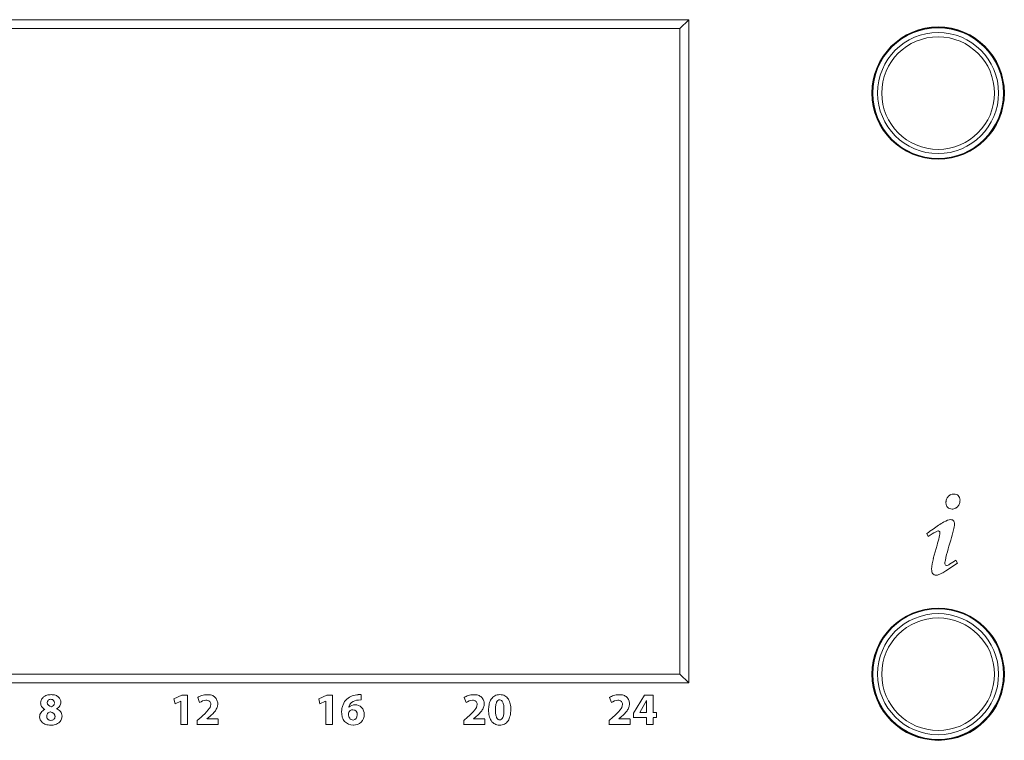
# Model space of a CAD drawing. Header units: millimetres. Extents: x -41968 to 54113, y -9946 to 101810.
# Tile 123 of 171: x -235 to -105, y 33102 to 33198. Entities that reach past the tile are written whole.
import ezdxf

# ---------------------------------------------------------------- set-up
doc = ezdxf.new("R2010")
doc.units = ezdxf.units.MM
doc.layers.add('CERNA', color=7, linetype='Continuous', lineweight=15)
doc.layers.add('UT-potrubi_privodni', color=3, linetype='Continuous', lineweight=50)

# ---------------------------------------------------------------- blocks, each defined once
blk = doc.blocks.new('CONDENSINOX_50_2')
at = {"layer": 'CERNA'}
for points in [[(-438.44, 3144.21), (-307.68, 3144.21)], [(-308.85, 3143.05), (-307.68, 3144.21)], [(-307.68, 3144.21), (-307.68, 3056.27)], [(-308.85, 3143.05), (-437.28, 3143.05)], [(-308.85, 3057.43), (-308.85, 3143.06)], [(-276.09, 3076.07), (-275.93, 3075.67)], [(-274.74, 3074.52), (-275.24, 3072.76)], [(-273.16, 3074.4), (-272.91, 3075.19)], [(-273.57, 3071.12), (-272.05, 3072.14)], [(-272.04, 3072.13), (-272.24, 3072.53)], [(-437.26, 3057.43), (-308.84, 3057.43)], [(-308.85, 3057.43), (-307.68, 3056.26)], [(-307.68, 3056.26), (-438.44, 3056.26)], [(-374.91, 3054.65), (-375.96, 3054.16)], [(-374.14, 3054.65), (-374.91, 3054.65)], [(-374.14, 3050.73), (-374.14, 3054.65)], [(-372.8, 3054.31), (-372.54, 3053.66)], [(-355.69, 3054.65), (-356.73, 3054.16)], [(-354.94, 3054.65), (-355.68, 3054.65)], [(-354.94, 3050.73), (-354.94, 3054.65)], [(-351.13, 3054.71), (-351.51, 3054.71)], [(-351.13, 3054), (-351.13, 3054.7)], [(-337.47, 3054.31), (-337.21, 3053.66)], [(-318.2, 3054.31), (-317.94, 3053.66)], [(-313.53, 3054.65), (-315.01, 3052.26)], [(-312.41, 3054.65), (-313.53, 3054.65)], [(-312.41, 3052.35), (-312.41, 3054.63)], [(-375.95, 3054.17), (-375.79, 3053.48)], [(-375.79, 3053.47), (-375.04, 3053.84)], [(-375.04, 3053.85), (-375.04, 3050.73)], [(-356.73, 3054.17), (-356.59, 3053.48)], [(-356.59, 3053.47), (-355.83, 3053.84)], [(-355.82, 3053.85), (-355.82, 3050.73)], [(-351.49, 3053.99), (-351.13, 3054)], [(-314.16, 3052.35), (-313.28, 3053.95)], [(-313.27, 3053.95), (-313.27, 3052.35)], [(-372.35, 3051.74), (-372.85, 3051.28)], [(-371.57, 3051.48), (-371.19, 3051.8)], [(-337.02, 3051.74), (-337.52, 3051.28)], [(-336.24, 3051.48), (-335.85, 3051.8)], [(-317.74, 3051.74), (-318.25, 3051.28)], [(-316.96, 3051.48), (-316.58, 3051.8)], [(-315.02, 3052.26), (-315.02, 3051.65)], [(-313.27, 3052.35), (-314.15, 3052.35)], [(-311.94, 3052.35), (-312.42, 3052.35)], [(-311.94, 3051.66), (-311.94, 3052.35)], [(-375.04, 3050.73), (-374.15, 3050.73)], [(-372.85, 3051.28), (-372.85, 3050.71)], [(-372.85, 3050.73), (-370.07, 3050.73)], [(-370.07, 3051.48), (-371.56, 3051.48)], [(-370.07, 3050.73), (-370.07, 3051.47)], [(-355.82, 3050.73), (-354.94, 3050.73)], [(-337.52, 3051.28), (-337.52, 3050.71)], [(-337.52, 3050.73), (-334.74, 3050.73)], [(-334.74, 3051.48), (-336.23, 3051.48)], [(-334.74, 3050.73), (-334.74, 3051.47)], [(-318.25, 3051.28), (-318.25, 3050.71)], [(-318.25, 3050.73), (-315.46, 3050.73)], [(-315.46, 3051.48), (-316.95, 3051.48)], [(-315.46, 3050.73), (-315.46, 3051.47)], [(-315.02, 3051.66), (-313.26, 3051.66)], [(-313.27, 3051.66), (-313.27, 3050.73)], [(-313.27, 3050.73), (-312.41, 3050.73)], [(-312.41, 3051.66), (-311.93, 3051.66)], [(-312.41, 3050.73), (-312.41, 3051.65)]]:
    blk.add_lwpolyline(points, dxfattribs=at)
for points, knots in [([(-283.38, 3134.48), (-283.38, 3139.33), (-279.45, 3143.25), (-274.6, 3143.25), (-269.75, 3143.25), (-265.82, 3139.33), (-265.82, 3134.48), (-265.82, 3129.63), (-269.75, 3125.71), (-274.6, 3125.71), (-279.45, 3125.71), (-283.38, 3129.63), (-283.38, 3134.48)], [0, 0, 0, 0, 1, 1, 1, 2, 2, 2, 3, 3, 3, 4, 4, 4, 4]), ([(-283.32, 3134.48), (-283.32, 3139.3), (-279.42, 3143.2), (-274.6, 3143.2), (-269.78, 3143.2), (-265.88, 3139.3), (-265.88, 3134.48), (-265.88, 3129.66), (-269.78, 3125.76), (-274.6, 3125.76), (-279.42, 3125.76), (-283.32, 3129.66), (-283.32, 3134.48)], [0, 0, 0, 0, 1, 1, 1, 2, 2, 2, 3, 3, 3, 4, 4, 4, 4]), ([(-265.94, 3134.48), (-265.94, 3139.27), (-269.83, 3143.14), (-274.6, 3143.14), (-279.38, 3143.14), (-283.27, 3139.27), (-283.27, 3134.48)], [0, 0, 0, 0, 1, 1, 1, 2, 2, 2, 2]), ([(-282.63, 3134.48), (-282.63, 3138.92), (-279.04, 3142.51), (-274.6, 3142.51), (-270.17, 3142.51), (-266.58, 3138.92), (-266.58, 3134.48), (-266.58, 3130.05), (-270.17, 3126.46), (-274.6, 3126.46), (-279.04, 3126.46), (-282.63, 3130.05), (-282.63, 3134.48)], [0, 0, 0, 0, 1, 1, 1, 2, 2, 2, 3, 3, 3, 4, 4, 4, 4]), ([(-282.08, 3134.48), (-282.08, 3138.6), (-278.73, 3141.94), (-274.6, 3141.94), (-270.47, 3141.94), (-267.13, 3138.6), (-267.13, 3134.48), (-267.13, 3130.35), (-270.47, 3127.02), (-274.6, 3127.02), (-278.73, 3127.02), (-282.08, 3130.35), (-282.08, 3134.48)], [0, 0, 0, 0, 1, 1, 1, 2, 2, 2, 3, 3, 3, 4, 4, 4, 4]), ([(-283.27, 3134.48), (-283.27, 3129.7), (-279.38, 3125.8), (-274.6, 3125.8), (-269.83, 3125.8), (-265.93, 3129.7), (-265.93, 3134.48)], [0, 0, 0, 0, 1, 1, 1, 2, 2, 2, 2]), ([(-271.71, 3080.31), (-271.71, 3080.37), (-271.7, 3080.43), (-271.7, 3080.5), (-271.71, 3080.61), (-271.71, 3080.73), (-271.77, 3080.84), (-271.8, 3080.95), (-271.86, 3081.02), (-271.93, 3081.1), (-271.99, 3081.16), (-272.1, 3081.22), (-272.19, 3081.27), (-272.29, 3081.3), (-272.41, 3081.31), (-272.51, 3081.31), (-272.64, 3081.31), (-272.8, 3081.28), (-272.93, 3081.24), (-273.06, 3081.19), (-273.16, 3081.1), (-273.25, 3080.99), (-273.35, 3080.9), (-273.44, 3080.76), (-273.48, 3080.61), (-273.51, 3080.54), (-273.53, 3080.46), (-273.54, 3080.38), (-273.54, 3080.34), (-273.56, 3080.31), (-273.56, 3080.27), (-273.56, 3080.27), (-273.56, 3080.12), (-273.56, 3080.12)], [0, 0, 0, 0, 1, 1, 1, 2, 2, 2, 3, 3, 3, 4, 4, 4, 5, 5, 5, 6, 6, 6, 7, 7, 7, 8, 8, 8, 9, 9, 9, 10, 10, 10, 11, 11, 11, 11]), ([(-273.56, 3080.12), (-273.56, 3080.01), (-273.54, 3079.98), (-273.54, 3079.95), (-273.53, 3079.9), (-273.53, 3079.86), (-273.5, 3079.81), (-273.47, 3079.71), (-273.41, 3079.61), (-273.33, 3079.54), (-273.27, 3079.48), (-273.16, 3079.42), (-273.07, 3079.39), (-272.96, 3079.34), (-272.86, 3079.32), (-272.73, 3079.32), (-272.6, 3079.32), (-272.45, 3079.35), (-272.32, 3079.42), (-272.2, 3079.46), (-272.09, 3079.54), (-271.99, 3079.65), (-271.9, 3079.75), (-271.83, 3079.89), (-271.77, 3080.04), (-271.74, 3080.12), (-271.71, 3080.21), (-271.71, 3080.3)], [0, 0, 0, 0, 1, 1, 1, 2, 2, 2, 3, 3, 3, 4, 4, 4, 5, 5, 5, 6, 6, 6, 7, 7, 7, 8, 8, 8, 9, 9, 9, 9]), ([(-272.91, 3075.2), (-272.79, 3075.65), (-272.67, 3076.1), (-272.55, 3076.55), (-272.49, 3076.81), (-272.42, 3077.09), (-272.42, 3077.35), (-272.44, 3077.44), (-272.44, 3077.52), (-272.47, 3077.6), (-272.49, 3077.67), (-272.52, 3077.72), (-272.56, 3077.78), (-272.61, 3077.81), (-272.67, 3077.86), (-272.71, 3077.89), (-272.78, 3077.9), (-272.84, 3077.92), (-272.9, 3077.92), (-273.23, 3077.94), (-273.53, 3077.77), (-273.82, 3077.61)], [0, 0, 0, 0, 1, 1, 1, 2, 2, 2, 3, 3, 3, 4, 4, 4, 5, 5, 5, 6, 6, 6, 7, 7, 7, 7]), ([(-273.83, 3077.61), (-274.35, 3077.36), (-274.8, 3076.99), (-275.27, 3076.66), (-275.55, 3076.46), (-275.82, 3076.28), (-276.08, 3076.08)], [0, 0, 0, 0, 1, 1, 1, 2, 2, 2, 2]), ([(-274.89, 3076.31), (-274.78, 3076.35), (-274.68, 3076.43), (-274.54, 3076.43), (-274.37, 3076.34), (-274.37, 3076.29), (-274.37, 3076.25), (-274.36, 3076.14), (-274.37, 3076.06), (-274.39, 3075.99), (-274.4, 3075.85), (-274.43, 3075.73), (-274.46, 3075.61), (-274.54, 3075.23), (-274.65, 3074.88), (-274.74, 3074.51)], [0, 0, 0, 0, 1, 1, 1, 2, 2, 2, 3, 3, 3, 4, 4, 4, 5, 5, 5, 5]), ([(-273.5, 3071.82), (-273.61, 3071.82), (-273.68, 3071.95), (-273.71, 3072.07), (-273.73, 3072.21), (-273.71, 3072.3), (-273.67, 3072.4), (-273.62, 3072.57), (-273.59, 3072.73), (-273.56, 3072.9), (-273.46, 3073.4), (-273.3, 3073.91), (-273.16, 3074.41)], [0, 0, 0, 0, 1, 1, 1, 2, 2, 2, 3, 3, 3, 4, 4, 4, 4]), ([(-275.23, 3072.76), (-275.35, 3072.3), (-275.46, 3071.86), (-275.46, 3071.35), (-275.46, 3071.12), (-275.44, 3070.89), (-275.31, 3070.74), (-275.21, 3070.63), (-275.05, 3070.56), (-274.88, 3070.56), (-274.82, 3070.56), (-274.76, 3070.56), (-274.69, 3070.57), (-274.62, 3070.59), (-274.56, 3070.6), (-274.49, 3070.63), (-274.37, 3070.68), (-274.23, 3070.74), (-274.11, 3070.8), (-273.92, 3070.89), (-273.76, 3071), (-273.59, 3071.12)], [0, 0, 0, 0, 1, 1, 1, 2, 2, 2, 3, 3, 3, 4, 4, 4, 5, 5, 5, 6, 6, 6, 7, 7, 7, 7]), ([(-272.24, 3072.53), (-272.52, 3072.35), (-272.81, 3072.19), (-273.1, 3072), (-273.22, 3071.91), (-273.35, 3071.83), (-273.5, 3071.83)], [0, 0, 0, 0, 1, 1, 1, 2, 2, 2, 2]), ([(-283.38, 3057.43), (-283.38, 3062.27), (-279.45, 3066.19), (-274.6, 3066.19), (-269.75, 3066.19), (-265.82, 3062.27), (-265.82, 3057.43), (-265.82, 3052.58), (-269.75, 3048.65), (-274.6, 3048.65), (-279.45, 3048.65), (-283.38, 3052.58), (-283.38, 3057.43)], [0, 0, 0, 0, 1, 1, 1, 2, 2, 2, 3, 3, 3, 4, 4, 4, 4]), ([(-283.32, 3057.43), (-283.32, 3062.24), (-279.42, 3066.15), (-274.6, 3066.15), (-269.78, 3066.15), (-265.88, 3062.24), (-265.88, 3057.43), (-265.88, 3052.61), (-269.78, 3048.71), (-274.6, 3048.71), (-279.42, 3048.71), (-283.32, 3052.61), (-283.32, 3057.43)], [0, 0, 0, 0, 1, 1, 1, 2, 2, 2, 3, 3, 3, 4, 4, 4, 4]), ([(-283.27, 3057.43), (-283.27, 3062.21), (-279.38, 3066.1), (-274.6, 3066.1), (-269.83, 3066.1), (-265.93, 3062.21), (-265.93, 3057.43), (-265.93, 3052.64), (-269.83, 3048.77), (-274.6, 3048.77), (-279.38, 3048.77), (-283.27, 3052.64), (-283.27, 3057.43)], [0, 0, 0, 0, 1, 1, 1, 2, 2, 2, 3, 3, 3, 4, 4, 4, 4]), ([(-282.63, 3057.43), (-282.63, 3061.88), (-279.04, 3065.45), (-274.6, 3065.45), (-270.17, 3065.45), (-266.58, 3061.88), (-266.58, 3057.43), (-266.58, 3052.99), (-270.17, 3049.4), (-274.6, 3049.4), (-279.04, 3049.4), (-282.63, 3052.99), (-282.63, 3057.43)], [0, 0, 0, 0, 1, 1, 1, 2, 2, 2, 3, 3, 3, 4, 4, 4, 4]), ([(-282.08, 3057.43), (-282.08, 3061.56), (-278.73, 3064.88), (-274.6, 3064.88), (-270.47, 3064.88), (-267.13, 3061.56), (-267.13, 3057.43), (-267.13, 3053.31), (-270.47, 3049.96), (-274.6, 3049.96), (-278.73, 3049.96), (-282.08, 3053.31), (-282.08, 3057.43)], [0, 0, 0, 0, 1, 1, 1, 2, 2, 2, 3, 3, 3, 4, 4, 4, 4]), ([(-393.07, 3054.51), (-393.11, 3054.48), (-393.18, 3054.45), (-393.23, 3054.4), (-393.34, 3054.31), (-393.45, 3054.17), (-393.53, 3054.05), (-393.6, 3053.92), (-393.63, 3053.76), (-393.63, 3053.62), (-393.63, 3053.43), (-393.59, 3053.27), (-393.5, 3053.13), (-393.37, 3052.96), (-393.23, 3052.82), (-393.07, 3052.73)], [0, 0, 0, 0, 1, 1, 1, 2, 2, 2, 3, 3, 3, 4, 4, 4, 5, 5, 5, 5]), ([(-391.52, 3052.84), (-391.35, 3052.91), (-391.2, 3053.05), (-391.08, 3053.22), (-390.99, 3053.36), (-390.94, 3053.52), (-390.94, 3053.69), (-390.94, 3053.97), (-391.06, 3054.21), (-391.26, 3054.37), (-391.37, 3054.5), (-391.5, 3054.57), (-391.66, 3054.62), (-391.84, 3054.69), (-392.05, 3054.71), (-392.24, 3054.71), (-392.43, 3054.71), (-392.62, 3054.69), (-392.79, 3054.63), (-392.89, 3054.6), (-392.98, 3054.57), (-393.07, 3054.51)], [0, 0, 0, 0, 1, 1, 1, 2, 2, 2, 3, 3, 3, 4, 4, 4, 5, 5, 5, 6, 6, 6, 7, 7, 7, 7]), ([(-371.19, 3051.8), (-370.93, 3052.03), (-370.65, 3052.29), (-370.46, 3052.58), (-370.37, 3052.71), (-370.29, 3052.86), (-370.23, 3053.03), (-370.17, 3053.16), (-370.14, 3053.33), (-370.14, 3053.5), (-370.14, 3053.67), (-370.17, 3053.82), (-370.25, 3053.97), (-370.29, 3054.12), (-370.39, 3054.26), (-370.51, 3054.37), (-370.61, 3054.47), (-370.77, 3054.57), (-370.93, 3054.63), (-371.13, 3054.69), (-371.33, 3054.7), (-371.51, 3054.7), (-371.66, 3054.7), (-371.78, 3054.7), (-371.9, 3054.69), (-372.01, 3054.66), (-372.13, 3054.64), (-372.26, 3054.6), (-372.45, 3054.54), (-372.64, 3054.44), (-372.8, 3054.32)], [0, 0, 0, 0, 1, 1, 1, 2, 2, 2, 3, 3, 3, 4, 4, 4, 5, 5, 5, 6, 6, 6, 7, 7, 7, 8, 8, 8, 9, 9, 9, 10, 10, 10, 10]), ([(-351.51, 3054.7), (-352.04, 3054.67), (-352.62, 3054.48), (-353.01, 3054.12), (-353.24, 3053.93), (-353.41, 3053.65), (-353.52, 3053.38), (-353.59, 3053.22), (-353.64, 3053.07), (-353.67, 3052.9), (-353.7, 3052.74), (-353.71, 3052.55), (-353.71, 3052.38), (-353.71, 3052.15), (-353.68, 3051.93), (-353.62, 3051.71), (-353.56, 3051.51), (-353.45, 3051.32), (-353.33, 3051.17), (-353.04, 3050.84), (-352.59, 3050.65), (-352.16, 3050.65)], [0, 0, 0, 0, 1, 1, 1, 2, 2, 2, 3, 3, 3, 4, 4, 4, 5, 5, 5, 6, 6, 6, 7, 7, 7, 7]), ([(-335.85, 3051.8), (-335.6, 3052.03), (-335.32, 3052.29), (-335.12, 3052.58), (-335.03, 3052.71), (-334.96, 3052.86), (-334.89, 3053.03), (-334.83, 3053.16), (-334.8, 3053.33), (-334.8, 3053.5), (-334.8, 3053.67), (-334.83, 3053.82), (-334.91, 3053.97), (-334.97, 3054.12), (-335.06, 3054.26), (-335.17, 3054.37), (-335.29, 3054.47), (-335.43, 3054.57), (-335.6, 3054.63), (-335.79, 3054.69), (-335.99, 3054.7), (-336.17, 3054.7), (-336.32, 3054.7), (-336.44, 3054.7), (-336.57, 3054.69), (-336.69, 3054.66), (-336.79, 3054.64), (-336.92, 3054.6), (-337.11, 3054.54), (-337.3, 3054.44), (-337.47, 3054.32)], [0, 0, 0, 0, 1, 1, 1, 2, 2, 2, 3, 3, 3, 4, 4, 4, 5, 5, 5, 6, 6, 6, 7, 7, 7, 8, 8, 8, 9, 9, 9, 10, 10, 10, 10]), ([(-331.27, 3052.71), (-331.27, 3052.71), (-331.27, 3052.9), (-331.27, 3052.9), (-331.27, 3052.97), (-331.27, 3053.03), (-331.29, 3053.1), (-331.3, 3053.24), (-331.32, 3053.36), (-331.35, 3053.47), (-331.42, 3053.7), (-331.49, 3053.94), (-331.59, 3054.11), (-331.73, 3054.29), (-331.88, 3054.46), (-332.07, 3054.57), (-332.16, 3054.61), (-332.25, 3054.66), (-332.37, 3054.67), (-332.49, 3054.7), (-332.6, 3054.72), (-332.74, 3054.72), (-332.86, 3054.72), (-332.98, 3054.7), (-333.1, 3054.67), (-333.21, 3054.66), (-333.3, 3054.61), (-333.39, 3054.57), (-333.57, 3054.46), (-333.74, 3054.31), (-333.86, 3054.12), (-333.99, 3053.96), (-334.07, 3053.71), (-334.13, 3053.48), (-334.18, 3053.29), (-334.19, 3053.06), (-334.22, 3052.84)], [0, 0, 0, 0, 1, 1, 1, 2, 2, 2, 3, 3, 3, 4, 4, 4, 5, 5, 5, 6, 6, 6, 7, 7, 7, 8, 8, 8, 9, 9, 9, 10, 10, 10, 11, 11, 11, 12, 12, 12, 12]), ([(-316.59, 3051.8), (-316.32, 3052.03), (-316.04, 3052.29), (-315.86, 3052.58), (-315.77, 3052.71), (-315.68, 3052.86), (-315.63, 3053.03), (-315.57, 3053.16), (-315.54, 3053.33), (-315.54, 3053.5), (-315.54, 3053.67), (-315.57, 3053.82), (-315.63, 3053.97), (-315.69, 3054.12), (-315.78, 3054.26), (-315.9, 3054.37), (-316.01, 3054.47), (-316.16, 3054.57), (-316.33, 3054.63), (-316.52, 3054.69), (-316.71, 3054.7), (-316.91, 3054.7), (-317.04, 3054.7), (-317.18, 3054.7), (-317.3, 3054.69), (-317.41, 3054.66), (-317.53, 3054.64), (-317.65, 3054.6), (-317.85, 3054.54), (-318.03, 3054.44), (-318.2, 3054.32)], [0, 0, 0, 0, 1, 1, 1, 2, 2, 2, 3, 3, 3, 4, 4, 4, 5, 5, 5, 6, 6, 6, 7, 7, 7, 8, 8, 8, 9, 9, 9, 10, 10, 10, 10]), ([(-392.76, 3053.65), (-392.76, 3053.76), (-392.73, 3053.88), (-392.65, 3053.95), (-392.61, 3053.99), (-392.56, 3054.04), (-392.5, 3054.05), (-392.44, 3054.08), (-392.36, 3054.1), (-392.29, 3054.1), (-392.21, 3054.1), (-392.13, 3054.08), (-392.07, 3054.05), (-392.01, 3054.02), (-391.97, 3053.99), (-391.93, 3053.94), (-391.84, 3053.84), (-391.81, 3053.72), (-391.81, 3053.62)], [0, 0, 0, 0, 1, 1, 1, 2, 2, 2, 3, 3, 3, 4, 4, 4, 5, 5, 5, 6, 6, 6, 6]), ([(-391.81, 3053.55), (-391.83, 3053.45), (-391.86, 3053.36), (-391.93, 3053.29), (-392, 3053.19), (-392.1, 3053.13), (-392.21, 3053.1)], [0, 0, 0, 0, 1, 1, 1, 2, 2, 2, 2]), ([(-371.71, 3053.98), (-371.54, 3053.98), (-371.33, 3053.94), (-371.2, 3053.81), (-371.11, 3053.72), (-371.07, 3053.56), (-371.07, 3053.4), (-371.05, 3053.14), (-371.22, 3052.9), (-371.39, 3052.69), (-371.68, 3052.32), (-372.01, 3052.03), (-372.36, 3051.74)], [0, 0, 0, 0, 1, 1, 1, 2, 2, 2, 3, 3, 3, 4, 4, 4, 4]), ([(-352.78, 3053.03), (-352.73, 3053.29), (-352.59, 3053.52), (-352.4, 3053.67), (-352.15, 3053.87), (-351.82, 3053.96), (-351.48, 3053.99)], [0, 0, 0, 0, 1, 1, 1, 2, 2, 2, 2]), ([(-350.71, 3052.08), (-350.71, 3052.4), (-350.82, 3052.78), (-351.08, 3053.02), (-351.29, 3053.25), (-351.61, 3053.36), (-351.93, 3053.36)], [0, 0, 0, 0, 1, 1, 1, 2, 2, 2, 2]), ([(-336.37, 3053.98), (-336.21, 3053.98), (-335.99, 3053.94), (-335.89, 3053.81), (-335.78, 3053.72), (-335.73, 3053.56), (-335.73, 3053.4), (-335.73, 3053.14), (-335.89, 3052.9), (-336.05, 3052.69), (-336.34, 3052.32), (-336.67, 3052.03), (-337.02, 3051.74)], [0, 0, 0, 0, 1, 1, 1, 2, 2, 2, 3, 3, 3, 4, 4, 4, 4]), ([(-333.31, 3052.69), (-333.31, 3052.69), (-333.31, 3053.01), (-333.31, 3053.01), (-333.29, 3053.11), (-333.28, 3053.21), (-333.28, 3053.28), (-333.24, 3053.45), (-333.2, 3053.59), (-333.15, 3053.71), (-333.11, 3053.82), (-333.05, 3053.89), (-332.99, 3053.95), (-332.89, 3053.99), (-332.82, 3054.02), (-332.74, 3054.02), (-332.66, 3054.02), (-332.57, 3053.99), (-332.5, 3053.94), (-332.44, 3053.89), (-332.38, 3053.8), (-332.35, 3053.68), (-332.28, 3053.57), (-332.24, 3053.43), (-332.22, 3053.28), (-332.21, 3053.19), (-332.2, 3053.1), (-332.2, 3052.99), (-332.2, 3052.9), (-332.18, 3052.79), (-332.18, 3052.69), (-332.18, 3052.64), (-332.18, 3052.58), (-332.2, 3052.52)], [0, 0, 0, 0, 1, 1, 1, 2, 2, 2, 3, 3, 3, 4, 4, 4, 5, 5, 5, 6, 6, 6, 7, 7, 7, 8, 8, 8, 9, 9, 9, 10, 10, 10, 11, 11, 11, 11]), ([(-317.1, 3053.98), (-316.93, 3053.98), (-316.73, 3053.94), (-316.61, 3053.81), (-316.5, 3053.72), (-316.46, 3053.56), (-316.46, 3053.4), (-316.46, 3053.14), (-316.61, 3052.9), (-316.78, 3052.69), (-317.08, 3052.32), (-317.4, 3052.03), (-317.75, 3051.74)], [0, 0, 0, 0, 1, 1, 1, 2, 2, 2, 3, 3, 3, 4, 4, 4, 4]), ([(-393.06, 3052.74), (-393.25, 3052.67), (-393.44, 3052.52), (-393.58, 3052.36), (-393.7, 3052.18), (-393.76, 3051.97), (-393.76, 3051.77), (-393.75, 3051.61), (-393.73, 3051.48), (-393.67, 3051.37), (-393.61, 3051.23), (-393.52, 3051.13), (-393.41, 3051.01), (-393.28, 3050.9), (-393.11, 3050.81), (-392.96, 3050.76), (-392.85, 3050.73), (-392.76, 3050.71), (-392.65, 3050.7), (-392.53, 3050.67), (-392.41, 3050.67), (-392.3, 3050.67), (-392.19, 3050.67), (-392.09, 3050.67), (-391.97, 3050.68), (-391.87, 3050.7), (-391.77, 3050.73), (-391.68, 3050.76), (-391.59, 3050.79), (-391.48, 3050.82), (-391.38, 3050.88)], [0, 0, 0, 0, 1, 1, 1, 2, 2, 2, 3, 3, 3, 4, 4, 4, 5, 5, 5, 6, 6, 6, 7, 7, 7, 8, 8, 8, 9, 9, 9, 10, 10, 10, 10]), ([(-391.73, 3051.78), (-391.73, 3051.65), (-391.78, 3051.52), (-391.88, 3051.43), (-391.93, 3051.39), (-391.98, 3051.36), (-392.05, 3051.33), (-392.13, 3051.31), (-392.2, 3051.3), (-392.28, 3051.3), (-392.36, 3051.3), (-392.43, 3051.31), (-392.49, 3051.34), (-392.57, 3051.37), (-392.63, 3051.4), (-392.68, 3051.45), (-392.78, 3051.57), (-392.82, 3051.71), (-392.82, 3051.84), (-392.82, 3051.89), (-392.82, 3051.94), (-392.81, 3051.98)], [0, 0, 0, 0, 1, 1, 1, 2, 2, 2, 3, 3, 3, 4, 4, 4, 5, 5, 5, 6, 6, 6, 7, 7, 7, 7]), ([(-392.81, 3051.98), (-392.79, 3052.06), (-392.75, 3052.13), (-392.71, 3052.21), (-392.62, 3052.3), (-392.5, 3052.39), (-392.34, 3052.43)], [0, 0, 0, 0, 1, 1, 1, 2, 2, 2, 2]), ([(-391.38, 3050.88), (-391.32, 3050.91), (-391.26, 3050.94), (-391.21, 3050.99), (-391.08, 3051.1), (-390.97, 3051.22), (-390.89, 3051.39), (-390.82, 3051.54), (-390.79, 3051.69), (-390.79, 3051.86), (-390.79, 3051.97), (-390.8, 3052.1), (-390.85, 3052.2), (-390.88, 3052.3), (-390.94, 3052.41), (-391, 3052.48), (-391.15, 3052.65), (-391.34, 3052.77), (-391.52, 3052.83)], [0, 0, 0, 0, 1, 1, 1, 2, 2, 2, 3, 3, 3, 4, 4, 4, 5, 5, 5, 6, 6, 6, 6]), ([(-352.16, 3051.34), (-352.38, 3051.34), (-352.55, 3051.42), (-352.64, 3051.57), (-352.69, 3051.64), (-352.72, 3051.73), (-352.75, 3051.83), (-352.78, 3051.93), (-352.8, 3052.03), (-352.8, 3052.12), (-352.81, 3052.17), (-352.8, 3052.23), (-352.8, 3052.26), (-352.72, 3052.46), (-352.65, 3052.55), (-352.56, 3052.61), (-352.46, 3052.67), (-352.35, 3052.7), (-352.23, 3052.7)], [0, 0, 0, 0, 1, 1, 1, 2, 2, 2, 3, 3, 3, 4, 4, 4, 5, 5, 5, 6, 6, 6, 6]), ([(-352.15, 3050.66), (-351.77, 3050.66), (-351.39, 3050.81), (-351.1, 3051.08), (-350.86, 3051.34), (-350.71, 3051.72), (-350.71, 3052.07)], [0, 0, 0, 0, 1, 1, 1, 2, 2, 2, 2]), ([(-334.22, 3052.84), (-334.22, 3052.84), (-334.22, 3052.69), (-334.22, 3052.69), (-334.22, 3052.41), (-334.2, 3052.15), (-334.14, 3051.9), (-334.08, 3051.65), (-333.99, 3051.45), (-333.87, 3051.26), (-333.75, 3051.07), (-333.6, 3050.91), (-333.41, 3050.82), (-333.32, 3050.78), (-333.21, 3050.73), (-333.11, 3050.7), (-333, 3050.67), (-332.88, 3050.65), (-332.76, 3050.65), (-332.64, 3050.65), (-332.51, 3050.67), (-332.41, 3050.7), (-332.28, 3050.73), (-332.2, 3050.76), (-332.11, 3050.81), (-331.94, 3050.9), (-331.76, 3051.05), (-331.63, 3051.22), (-331.53, 3051.42), (-331.44, 3051.63), (-331.38, 3051.89), (-331.34, 3052.01), (-331.31, 3052.13), (-331.31, 3052.27), (-331.3, 3052.35), (-331.3, 3052.41), (-331.28, 3052.48), (-331.28, 3052.48), (-331.28, 3052.71), (-331.28, 3052.71)], [0, 0, 0, 0, 1, 1, 1, 2, 2, 2, 3, 3, 3, 4, 4, 4, 5, 5, 5, 6, 6, 6, 7, 7, 7, 8, 8, 8, 9, 9, 9, 10, 10, 10, 11, 11, 11, 12, 12, 12, 13, 13, 13, 13]), ([(-332.2, 3052.52), (-332.2, 3052.52), (-332.2, 3052.38), (-332.2, 3052.38), (-332.2, 3052.29), (-332.21, 3052.2), (-332.22, 3052.11), (-332.24, 3051.94), (-332.28, 3051.8), (-332.34, 3051.7), (-332.38, 3051.57), (-332.43, 3051.48), (-332.5, 3051.44), (-332.57, 3051.38), (-332.67, 3051.35), (-332.74, 3051.35), (-332.82, 3051.35), (-332.89, 3051.38), (-332.97, 3051.42), (-333.05, 3051.48), (-333.11, 3051.57), (-333.15, 3051.68), (-333.21, 3051.79), (-333.24, 3051.93), (-333.28, 3052.09), (-333.29, 3052.26), (-333.31, 3052.46), (-333.31, 3052.69)], [0, 0, 0, 0, 1, 1, 1, 2, 2, 2, 3, 3, 3, 4, 4, 4, 5, 5, 5, 6, 6, 6, 7, 7, 7, 8, 8, 8, 9, 9, 9, 9])]:
    blk.add_open_spline(points, degree=3, knots=knots, dxfattribs=at)
for points in [[(-275.91, 3075.67), (-275.6, 3075.92), (-275.24, 3076.14), (-274.88, 3076.31)], [(-392.21, 3053.11), (-392.51, 3053.21), (-392.76, 3053.37), (-392.76, 3053.65)], [(-372.54, 3053.66), (-372.3, 3053.82), (-372, 3053.98), (-371.71, 3053.98)], [(-351.92, 3053.36), (-352.21, 3053.36), (-352.55, 3053.27), (-352.75, 3053.04)], [(-337.21, 3053.66), (-336.98, 3053.82), (-336.66, 3053.98), (-336.37, 3053.98)], [(-317.93, 3053.66), (-317.7, 3053.82), (-317.39, 3053.98), (-317.1, 3053.98)], [(-392.35, 3052.43), (-391.98, 3052.34), (-391.72, 3052.11), (-391.72, 3051.77)], [(-352.22, 3052.71), (-351.83, 3052.71), (-351.63, 3052.38), (-351.63, 3052.04)], [(-351.64, 3052.03), (-351.64, 3051.63), (-351.83, 3051.34), (-352.17, 3051.34)]]:
    blk.add_open_spline(points, degree=3, dxfattribs=at)

msp = doc.modelspace()

# ---------------------------------------------------------------- block references
at = {"layer": 'UT-potrubi_privodni', "ltscale": 10}
msp.add_blockref('CONDENSINOX_50_2', (160.977, 30053.626), dxfattribs=at)

doc.saveas('drawing.dxf')
